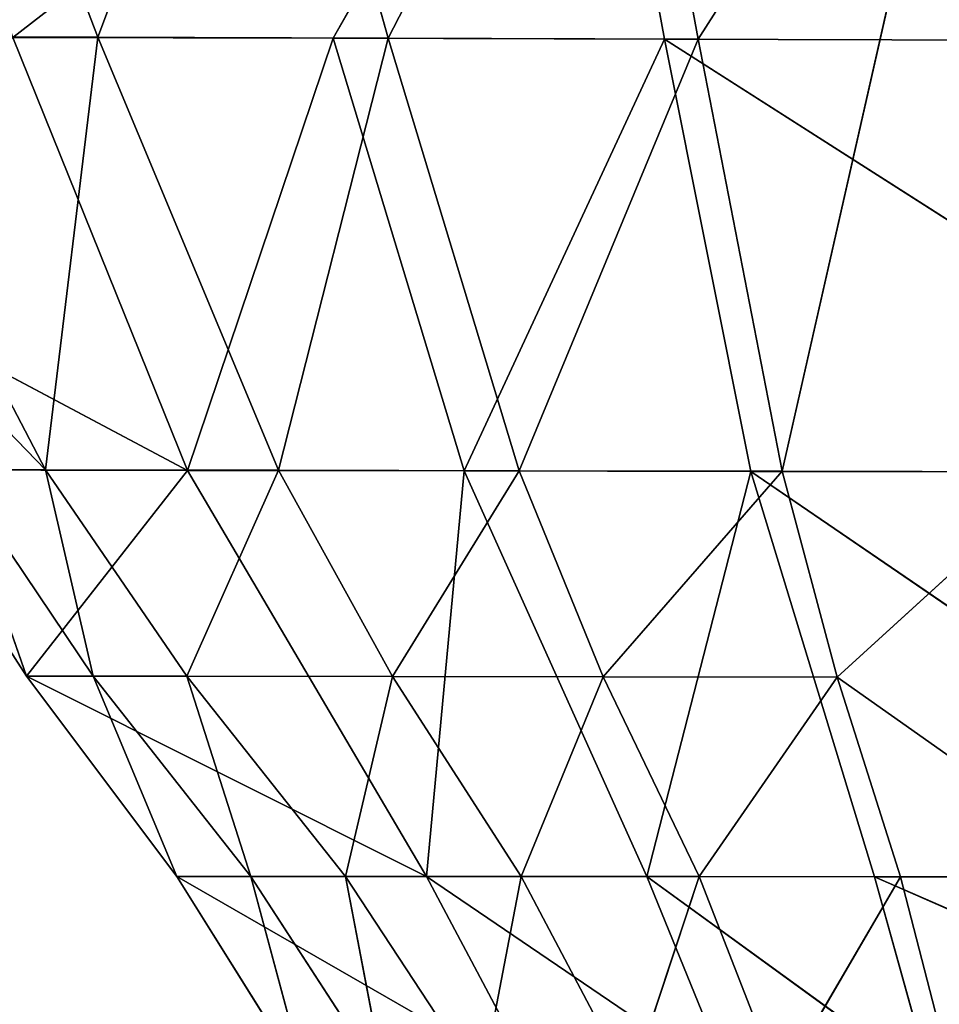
# Model space of a CAD drawing. Extents: x 80 to 596, y 77 to 1633.
# Tile 246 of 256: x 329.63 to 335.74, y 1583 to 1589.54. Entities that reach past the tile are written whole.
import ezdxf

# ---------------------------------------------------------------- set-up
doc = ezdxf.new("R2010")
doc.units = 0
doc.header["$LTSCALE"] = 25.4
doc.layers.get('0').update_dxf_attribs({"color": 13, "linetype": 'CONTINUOUS'})

# ---------------------------------------------------------------- blocks, each defined once
blk = doc.blocks.new('CADILLAC-III-8190-7988-799')
at = {"color": 18}
for p, q in [((-8.8727, 1592.3644, 11.3191), (-7.749, 1589.421, 11.8226)), ((-8.8727, 1592.3644, 11.3191), (-7.749, 1589.421, 11.8226)), ((-8.3127, 1589.4199, 20.7505), (-4.527, 1592.3517, 21.6321)), ((-8.3127, 1589.4199, 20.7505), (-4.527, 1592.3517, 21.6321)), ((-7.749, 1589.421, 11.8226), (-6.6439, 1592.3589, 10.8599)), ((-7.749, 1589.421, 11.8226), (-6.6439, 1592.3589, 10.8599)), ((-5.8215, 1589.4153, 11.2481), (-6.6439, 1592.3589, 10.8599)), ((-5.8215, 1589.4153, 11.2481), (-6.6439, 1592.3589, 10.8599)), ((-4.527, 1592.3517, 21.6321), (-6.1855, 1589.4144, 21.0772)), ((-4.527, 1592.3517, 21.6321), (-6.1855, 1589.4144, 21.0772)), ((-5.8215, 1589.4153, 11.2481), (-4.3074, 1592.3522, 10.508)), ((-5.8215, 1589.4153, 11.2481), (-4.3074, 1592.3522, 10.508)), ((-3.9869, 1589.408, 21.3185), (-4.527, 1592.3517, 21.6321)), ((-3.9869, 1589.408, 21.3185), (-4.527, 1592.3517, 21.6321)), ((-3.7635, 1589.4086, 10.8079), (-4.3074, 1592.3522, 10.508)), ((-3.7635, 1589.4086, 10.8079), (-4.3074, 1592.3522, 10.508)), ((-3.7635, 1589.4086, 10.8079), (-1.8895, 1592.3447, 10.2958)), ((-3.7635, 1589.4086, 10.8079), (-1.8895, 1592.3447, 10.2958)), ((-3.2061, 1586.5378, 11.1011), (-1.8895, 1592.3447, 10.2958)), ((-3.2061, 1586.5378, 11.1011), (-1.8895, 1592.3447, 10.2958)), ((-9.5987, 1589.426, 13.8231), (-8.096, 1586.5475, 14.1249)), ((-9.5987, 1589.426, 13.8231), (-8.096, 1586.5475, 14.1249)), ((-9.5987, 1589.426, 13.8231), (-7.749, 1589.421, 11.8226)), ((-9.5987, 1589.426, 13.8231), (-7.749, 1589.421, 11.8226)), ((-8.3127, 1589.4199, 20.7505), (-6.1855, 1589.4144, 21.0772)), ((-8.3127, 1589.4199, 20.7505), (-6.1855, 1589.4144, 21.0772)), ((-8.3127, 1589.4199, 20.7505), (-7.1525, 1586.5442, 20.3279)), ((-8.3127, 1589.4199, 20.7505), (-7.1525, 1586.5442, 20.3279)), ((-8.096, 1586.5475, 14.1249), (-7.749, 1589.421, 11.8226)), ((-8.096, 1586.5475, 14.1249), (-7.749, 1589.421, 11.8226)), ((-7.749, 1589.421, 11.8226), (-6.5486, 1586.5447, 12.3215)), ((-7.749, 1589.421, 11.8226), (-5.8215, 1589.4153, 11.2481)), ((-7.749, 1589.421, 11.8226), (-6.5486, 1586.5447, 12.3215)), ((-7.749, 1589.421, 11.8226), (-5.8215, 1589.4153, 11.2481)), ((-7.1525, 1586.5442, 20.3279), (-6.1855, 1589.4144, 21.0772)), ((-7.1525, 1586.5442, 20.3279), (-6.1855, 1589.4144, 21.0772)), ((-5.8215, 1589.4153, 11.2481), (-6.5486, 1586.5447, 12.3215)), ((-5.8215, 1589.4153, 11.2481), (-6.5486, 1586.5447, 12.3215)), ((-6.1855, 1589.4144, 21.0772), (-3.9869, 1589.408, 21.3185)), ((-6.1855, 1589.4144, 21.0772), (-3.9869, 1589.408, 21.3185)), ((-6.1855, 1589.4144, 21.0772), (-5.3168, 1586.5411, 20.7215)), ((-6.1855, 1589.4144, 21.0772), (-5.3168, 1586.5411, 20.7215)), ((-5.8215, 1589.4153, 11.2481), (-3.7635, 1589.4086, 10.8079)), ((-4.9522, 1586.5416, 11.6305), (-5.8215, 1589.4153, 11.2481)), ((-4.9522, 1586.5416, 11.6305), (-5.8215, 1589.4153, 11.2481)), ((-5.8215, 1589.4153, 11.2481), (-3.7635, 1589.4086, 10.8079)), ((-5.3168, 1586.5411, 20.7215), (-3.9869, 1589.408, 21.3185)), ((-5.3168, 1586.5411, 20.7215), (-3.9869, 1589.408, 21.3185)), ((-3.7635, 1589.4086, 10.8079), (-4.9522, 1586.5416, 11.6305)), ((-3.7635, 1589.4086, 10.8079), (-4.9522, 1586.5416, 11.6305)), ((-3.4128, 1586.5376, 21.0121), (-3.9869, 1589.408, 21.3185)), ((0.5183, 1586.5297, 21.2775), (-3.9869, 1589.408, 21.3185)), ((-3.4128, 1586.5376, 21.0121), (-3.9869, 1589.408, 21.3185)), ((0.5183, 1586.5297, 21.2775), (-3.9869, 1589.408, 21.3185)), ((0.5374, 1589.3936, 21.539), (-3.9869, 1589.408, 21.3185)), ((0.5374, 1589.3936, 21.539), (-3.9869, 1589.408, 21.3185)), ((-3.7635, 1589.4086, 10.8079), (-3.2061, 1586.5378, 11.1011)), ((-3.7635, 1589.4086, 10.8079), (-3.2061, 1586.5378, 11.1011)), ((-9.836, 1587.969, 18.9918), (-7.1525, 1586.5442, 20.3279)), ((-9.836, 1587.969, 18.9918), (-7.1525, 1586.5442, 20.3279)), ((-8.096, 1586.5475, 14.1249), (-9.4721, 1587.9709, 16.4674)), ((-8.096, 1586.5475, 14.1249), (-9.4721, 1587.9709, 16.4674)), ((-8.2214, 1585.1769, 18.8334), (-9.102, 1586.547, 18.9119)), ((-7.1525, 1586.5442, 20.3279), (-9.102, 1586.547, 18.9119)), ((-8.2214, 1585.1769, 18.8334), (-9.102, 1586.547, 18.9119)), ((-7.1525, 1586.5442, 20.3279), (-9.102, 1586.547, 18.9119)), ((-8.7028, 1586.5483, 16.4527), (-8.2214, 1585.1769, 18.8334)), ((-8.096, 1586.5475, 14.1249), (-8.7028, 1586.5483, 16.4527)), ((-8.096, 1586.5475, 14.1249), (-8.7028, 1586.5483, 16.4527)), ((-7.7795, 1585.1776, 16.4381), (-8.7028, 1586.5483, 16.4527)), ((-7.7795, 1585.1776, 16.4381), (-8.7028, 1586.5483, 16.4527)), ((-8.7028, 1586.5483, 16.4527), (-8.2214, 1585.1769, 18.8334)), ((-7.7795, 1585.1776, 16.4381), (-8.096, 1586.5475, 14.1249)), ((-8.096, 1586.5475, 14.1249), (-7.1575, 1585.1771, 14.2744)), ((-7.7795, 1585.1776, 16.4381), (-8.096, 1586.5475, 14.1249)), ((-8.096, 1586.5475, 14.1249), (-7.1575, 1585.1771, 14.2744)), ((-8.096, 1586.5475, 14.1249), (-6.5486, 1586.5447, 12.3215)), ((-8.096, 1586.5475, 14.1249), (-6.5486, 1586.5447, 12.3215)), ((-7.1525, 1586.5442, 20.3279), (-8.2214, 1585.1769, 18.8334)), ((-7.1525, 1586.5442, 20.3279), (-8.2214, 1585.1769, 18.8334)), ((-7.1575, 1585.1771, 14.2744), (-6.5486, 1586.5447, 12.3215)), ((-7.1575, 1585.1771, 14.2744), (-6.5486, 1586.5447, 12.3215)), ((-7.1525, 1586.5442, 20.3279), (-5.3168, 1586.5411, 20.7215)), ((-7.1525, 1586.5442, 20.3279), (-5.3168, 1586.5411, 20.7215)), ((-7.1525, 1586.5442, 20.3279), (-5.5661, 1583.8469, 19.914)), ((-7.1525, 1586.5442, 20.3279), (-5.5661, 1583.8469, 19.914)), ((-6.5486, 1586.5447, 12.3215), (-5.7919, 1585.1757, 12.5683)), ((-4.9522, 1586.5416, 11.6305), (-6.5486, 1586.5447, 12.3215)), ((-4.9522, 1586.5416, 11.6305), (-6.5486, 1586.5447, 12.3215)), ((-6.5486, 1586.5447, 12.3215), (-5.7919, 1585.1757, 12.5683)), ((-4.9522, 1586.5416, 11.6305), (-5.7919, 1585.1757, 12.5683)), ((-4.9522, 1586.5416, 11.6305), (-5.7919, 1585.1757, 12.5683)), ((-5.5661, 1583.8469, 19.914), (-5.3168, 1586.5411, 20.7215)), ((-5.5661, 1583.8469, 19.914), (-5.3168, 1586.5411, 20.7215)), ((-5.3168, 1586.5411, 20.7215), (-3.4128, 1586.5376, 21.0121)), ((-5.3168, 1586.5411, 20.7215), (-3.4128, 1586.5376, 21.0121)), ((-5.3168, 1586.5411, 20.7215), (-4.1035, 1583.8462, 20.3763)), ((-5.3168, 1586.5411, 20.7215), (-4.1035, 1583.8462, 20.3763)), ((-3.2061, 1586.5378, 11.1011), (-4.9522, 1586.5416, 11.6305)), ((-3.2061, 1586.5378, 11.1011), (-4.9522, 1586.5416, 11.6305)), ((-4.3933, 1585.1738, 11.8184), (-4.9522, 1586.5416, 11.6305)), ((-4.3933, 1585.1738, 11.8184), (-4.9522, 1586.5416, 11.6305)), ((-3.2061, 1586.5378, 11.1011), (-4.3933, 1585.1738, 11.8184)), ((-3.2061, 1586.5378, 11.1011), (-4.3933, 1585.1738, 11.8184)), ((-4.1035, 1583.8462, 20.3763), (-3.4128, 1586.5376, 21.0121)), ((-4.1035, 1583.8462, 20.3763), (-3.4128, 1586.5376, 21.0121)), ((-2.5916, 1583.8452, 20.7174), (-3.4128, 1586.5376, 21.0121)), ((0.5231, 1583.8433, 21.0286), (-3.4128, 1586.5376, 21.0121)), ((-2.5916, 1583.8452, 20.7174), (-3.4128, 1586.5376, 21.0121)), ((0.5231, 1583.8433, 21.0286), (-3.4128, 1586.5376, 21.0121)), ((0.5183, 1586.5297, 21.2775), (-3.4128, 1586.5376, 21.0121)), ((0.5183, 1586.5297, 21.2775), (-3.4128, 1586.5376, 21.0121)), ((-3.2061, 1586.5378, 11.1011), (-2.8411, 1585.1718, 11.244)), ((-3.2061, 1586.5378, 11.1011), (-2.8411, 1585.1718, 11.244)), ((-3.2061, 1586.5378, 11.1011), (-1.3452, 1586.5337, 10.782)), ((-3.2061, 1586.5378, 11.1011), (-1.3452, 1586.5337, 10.782)), ((-2.8411, 1585.1718, 11.244), (-1.3452, 1586.5337, 10.782)), ((-2.8411, 1585.1718, 11.244), (-1.3452, 1586.5337, 10.782)), ((-7.7795, 1585.1776, 16.4381), (-8.2214, 1585.1769, 18.8334)), ((-7.7795, 1585.1776, 16.4381), (-8.2214, 1585.1769, 18.8334)), ((-7.2231, 1583.8477, 18.7565), (-8.2214, 1585.1769, 18.8334)), ((-5.5661, 1583.8469, 19.914), (-8.2214, 1585.1769, 18.8334)), ((-7.2231, 1583.8477, 18.7565), (-8.2214, 1585.1769, 18.8334)), ((-5.5661, 1583.8469, 19.914), (-8.2214, 1585.1769, 18.8334)), ((-7.2231, 1583.8477, 18.7565), (-7.7795, 1585.1776, 16.4381)), ((-7.7795, 1585.1776, 16.4381), (-6.7334, 1583.848, 16.4238)), ((-7.7795, 1585.1776, 16.4381), (-6.7334, 1583.848, 16.4238)), ((-7.7795, 1585.1776, 16.4381), (-7.1575, 1585.1771, 14.2744)), ((-7.7795, 1585.1776, 16.4381), (-7.1575, 1585.1771, 14.2744)), ((-7.2231, 1583.8477, 18.7565), (-7.7795, 1585.1776, 16.4381)), ((-6.7334, 1583.848, 16.4238), (-7.1575, 1585.1771, 14.2744)), ((-7.1575, 1585.1771, 14.2744), (-6.1047, 1583.8478, 14.4226)), ((-6.7334, 1583.848, 16.4238), (-7.1575, 1585.1771, 14.2744)), ((-7.1575, 1585.1771, 14.2744), (-6.1047, 1583.8478, 14.4226)), ((-7.1575, 1585.1771, 14.2744), (-5.7919, 1585.1757, 12.5683)), ((-7.1575, 1585.1771, 14.2744), (-5.7919, 1585.1757, 12.5683)), ((-6.1047, 1583.8478, 14.4226), (-5.7919, 1585.1757, 12.5683)), ((-6.1047, 1583.8478, 14.4226), (-5.7919, 1585.1757, 12.5683)), ((-5.7919, 1585.1757, 12.5683), (-4.9383, 1583.847, 12.8128)), ((-4.3933, 1585.1738, 11.8184), (-5.7919, 1585.1757, 12.5683)), ((-4.3933, 1585.1738, 11.8184), (-5.7919, 1585.1757, 12.5683)), ((-5.7919, 1585.1757, 12.5683), (-4.9383, 1583.847, 12.8128)), ((-4.3933, 1585.1738, 11.8184), (-4.9383, 1583.847, 12.8128)), ((-4.3933, 1585.1738, 11.8184), (-4.9383, 1583.847, 12.8128)), ((-2.8411, 1585.1718, 11.244), (-4.3933, 1585.1738, 11.8184)), ((-2.8411, 1585.1718, 11.244), (-4.3933, 1585.1738, 11.8184)), ((-3.7559, 1583.8463, 12.0034), (-4.3933, 1585.1738, 11.8184)), ((-3.7559, 1583.8463, 12.0034), (-4.3933, 1585.1738, 11.8184)), ((-2.8411, 1585.1718, 11.244), (-3.7559, 1583.8463, 12.0034)), ((-2.8411, 1585.1718, 11.244), (-3.7559, 1583.8463, 12.0034)), ((-2.8411, 1585.1718, 11.244), (-2.419, 1583.8453, 11.3836)), ((-2.8411, 1585.1718, 11.244), (-2.419, 1583.8453, 11.3836)), ((-2.8411, 1585.1718, 11.244), (-0.9615, 1583.8442, 11.01)), ((-2.8411, 1585.1718, 11.244), (-0.9615, 1583.8442, 11.01)), ((-7.2231, 1583.8477, 18.7565), (-6.7334, 1583.848, 16.4238)), ((-7.2231, 1583.8477, 18.7565), (-6.7334, 1583.848, 16.4238)), ((-6.364, 1582.472, 18.6817), (-7.2231, 1583.8477, 18.7565)), ((-4.8363, 1582.4718, 19.7118), (-7.2231, 1583.8477, 18.7565)), ((-6.364, 1582.472, 18.6817), (-7.2231, 1583.8477, 18.7565)), ((-4.8363, 1582.4718, 19.7118), (-7.2231, 1583.8477, 18.7565)), ((-5.5661, 1583.8469, 19.914), (-7.2231, 1583.8477, 18.7565)), ((-5.5661, 1583.8469, 19.914), (-7.2231, 1583.8477, 18.7565)), ((-6.364, 1582.472, 18.6817), (-6.7334, 1583.848, 16.4238)), ((-6.7334, 1583.848, 16.4238), (-5.8404, 1582.472, 16.4099)), ((-6.364, 1582.472, 18.6817), (-6.7334, 1583.848, 16.4238)), ((-6.7334, 1583.848, 16.4238), (-5.8404, 1582.472, 16.4099)), ((-6.7334, 1583.848, 16.4238), (-6.1047, 1583.8478, 14.4226)), ((-6.7334, 1583.848, 16.4238), (-6.1047, 1583.8478, 14.4226)), ((-5.8404, 1582.472, 16.4099), (-6.1047, 1583.8478, 14.4226)), ((-6.1047, 1583.8478, 14.4226), (-5.2012, 1582.472, 14.5693)), ((-5.8404, 1582.472, 16.4099), (-6.1047, 1583.8478, 14.4226)), ((-6.1047, 1583.8478, 14.4226), (-5.2012, 1582.472, 14.5693)), ((-6.1047, 1583.8478, 14.4226), (-4.9383, 1583.847, 12.8128)), ((-6.1047, 1583.8478, 14.4226), (-4.9383, 1583.847, 12.8128)), ((-3.5441, 1582.4717, 20.2094), (-5.5661, 1583.8469, 19.914)), ((-5.5661, 1583.8469, 19.914), (-4.8363, 1582.4718, 19.7118)), ((-5.5661, 1583.8469, 19.914), (-4.1035, 1583.8462, 20.3763)), ((-5.5661, 1583.8469, 19.914), (-4.1035, 1583.8462, 20.3763)), ((-3.5441, 1582.4717, 20.2094), (-5.5661, 1583.8469, 19.914)), ((-5.5661, 1583.8469, 19.914), (-4.8363, 1582.4718, 19.7118)), ((-5.2012, 1582.472, 14.5693), (-4.9383, 1583.847, 12.8128)), ((-5.2012, 1582.472, 14.5693), (-4.9383, 1583.847, 12.8128)), ((-4.9383, 1583.847, 12.8128), (-4.2124, 1582.4719, 13.0543)), ((-3.7559, 1583.8463, 12.0034), (-4.9383, 1583.847, 12.8128)), ((-3.7559, 1583.8463, 12.0034), (-4.9383, 1583.847, 12.8128)), ((-4.9383, 1583.847, 12.8128), (-4.2124, 1582.4719, 13.0543)), ((-3.7559, 1583.8463, 12.0034), (-4.2124, 1582.4719, 13.0543)), ((-3.7559, 1583.8463, 12.0034), (-4.2124, 1582.4719, 13.0543)), ((-4.1035, 1583.8462, 20.3763), (-2.5916, 1583.8452, 20.7174)), ((-4.1035, 1583.8462, 20.3763), (-2.5916, 1583.8452, 20.7174)), ((-4.1035, 1583.8462, 20.3763), (-2.2105, 1582.4714, 20.5765)), ((-3.5441, 1582.4717, 20.2094), (-4.1035, 1583.8462, 20.3763)), ((-3.5441, 1582.4717, 20.2094), (-4.1035, 1583.8462, 20.3763)), ((-4.1035, 1583.8462, 20.3763), (-2.2105, 1582.4714, 20.5765)), ((-2.419, 1583.8453, 11.3836), (-3.7559, 1583.8463, 12.0034)), ((-2.419, 1583.8453, 11.3836), (-3.7559, 1583.8463, 12.0034)), ((-3.2202, 1582.4717, 12.1847), (-3.7559, 1583.8463, 12.0034)), ((-3.2202, 1582.4717, 12.1847), (-3.7559, 1583.8463, 12.0034)), ((-2.419, 1583.8453, 11.3836), (-3.2202, 1582.4717, 12.1847)), ((-2.419, 1583.8453, 11.3836), (-3.2202, 1582.4717, 12.1847)), ((-2.2105, 1582.4714, 20.5765), (-2.5916, 1583.8452, 20.7174)), ((0.5352, 1582.4709, 20.911), (-2.5916, 1583.8452, 20.7174)), ((-2.2105, 1582.4714, 20.5765), (-2.5916, 1583.8452, 20.7174)), ((0.5352, 1582.4709, 20.911), (-2.5916, 1583.8452, 20.7174)), ((0.5231, 1583.8433, 21.0286), (-2.5916, 1583.8452, 20.7174)), ((0.5231, 1583.8433, 21.0286), (-2.5916, 1583.8452, 20.7174)), ((-2.419, 1583.8453, 11.3836), (-2.0666, 1582.4714, 11.5189)), ((-2.419, 1583.8453, 11.3836), (-2.0666, 1582.4714, 11.5189)), ((-2.419, 1583.8453, 11.3836), (-0.9615, 1583.8442, 11.01)), ((-2.419, 1583.8453, 11.3836), (-0.9615, 1583.8442, 11.01))]:
    blk.add_line(p, q, dxfattribs=at)
mesh = blk.add_polyface(dxfattribs=at)
corners = [(-8.8727, 1592.3644, 11.3191), (-7.749, 1589.421, 11.8226), (-9.5987, 1589.426, 13.8231)]
mesh.append_faces([[corners[k] for k in face] for face in [(0, 1, 2)]], dxfattribs={"color": 18})
mesh = blk.add_polyface(dxfattribs=at)
corners = [(-4.527, 1592.3517, 21.6321), (-9.3724, 1592.3634, 21.1783), (-8.3127, 1589.4199, 20.7505)]
mesh.append_faces([[corners[k] for k in face] for face in [(0, 1, 2)]], dxfattribs={"color": 18})
mesh = blk.add_polyface(dxfattribs=at)
corners = [(-6.6439, 1592.3589, 10.8599), (-7.749, 1589.421, 11.8226), (-8.8727, 1592.3644, 11.3191)]
mesh.append_faces([[corners[k] for k in face] for face in [(0, 1, 2)]], dxfattribs={"color": 18})
mesh = blk.add_polyface(dxfattribs=at)
corners = [(-4.527, 1592.3517, 21.6321), (-8.3127, 1589.4199, 20.7505), (-6.1855, 1589.4144, 21.0772)]
mesh.append_faces([[corners[k] for k in face] for face in [(0, 1, 2)]], dxfattribs={"color": 18})
mesh = blk.add_polyface(dxfattribs=at)
corners = [(-5.8215, 1589.4153, 11.2481), (-7.749, 1589.421, 11.8226), (-6.6439, 1592.3589, 10.8599)]
mesh.append_faces([[corners[k] for k in face] for face in [(0, 1, 2)]], dxfattribs={"color": 18})
mesh = blk.add_polyface(dxfattribs=at)
corners = [(-4.3074, 1592.3522, 10.508), (-5.8215, 1589.4153, 11.2481), (-6.6439, 1592.3589, 10.8599)]
mesh.append_faces([[corners[k] for k in face] for face in [(0, 1, 2)]], dxfattribs={"color": 18})
mesh = blk.add_polyface(dxfattribs=at)
corners = [(-3.9869, 1589.408, 21.3185), (-4.527, 1592.3517, 21.6321), (-6.1855, 1589.4144, 21.0772)]
mesh.append_faces([[corners[k] for k in face] for face in [(0, 1, 2)]], dxfattribs={"color": 18})
mesh = blk.add_polyface(dxfattribs=at)
corners = [(-3.7635, 1589.4086, 10.8079), (-5.8215, 1589.4153, 11.2481), (-4.3074, 1592.3522, 10.508)]
mesh.append_faces([[corners[k] for k in face] for face in [(0, 1, 2)]], dxfattribs={"color": 18})
mesh = blk.add_polyface(dxfattribs=at)
corners = [(0.5374, 1589.3936, 21.539), (-4.527, 1592.3517, 21.6321), (-3.9869, 1589.408, 21.3185)]
mesh.append_faces([[corners[k] for k in face] for face in [(0, 1, 2)]], dxfattribs={"color": 18})
mesh = blk.add_polyface(dxfattribs=at)
corners = [(0.5374, 1589.3936, 21.539), (0.5049, 1592.3374, 21.8084), (-4.527, 1592.3517, 21.6321)]
mesh.append_faces([[corners[k] for k in face] for face in [(0, 1, 2)]], dxfattribs={"color": 18})
mesh = blk.add_polyface(dxfattribs=at)
corners = [(-1.8895, 1592.3447, 10.2958), (-3.7635, 1589.4086, 10.8079), (-4.3074, 1592.3522, 10.508)]
mesh.append_faces([[corners[k] for k in face] for face in [(0, 1, 2)]], dxfattribs={"color": 18})
mesh = blk.add_polyface(dxfattribs=at)
corners = [(-1.8895, 1592.3447, 10.2958), (-3.2061, 1586.5378, 11.1011), (-3.7635, 1589.4086, 10.8079)]
mesh.append_faces([[corners[k] for k in face] for face in [(0, 1, 2)]], dxfattribs={"color": 18})
mesh = blk.add_polyface(dxfattribs=at)
corners = [(-1.3452, 1586.5337, 10.782), (-3.2061, 1586.5378, 11.1011), (-1.8895, 1592.3447, 10.2958)]
mesh.append_faces([[corners[k] for k in face] for face in [(0, 1, 2)]], dxfattribs={"color": 18})
mesh = blk.add_polyface(dxfattribs=at)
corners = [(-9.5987, 1589.426, 13.8231), (-8.096, 1586.5475, 14.1249), (-9.4721, 1587.9709, 16.4674)]
mesh.append_faces([[corners[k] for k in face] for face in [(0, 1, 2)]], dxfattribs={"color": 18})
mesh = blk.add_polyface(dxfattribs=at)
corners = [(-9.5987, 1589.426, 13.8231), (-7.749, 1589.421, 11.8226), (-8.096, 1586.5475, 14.1249)]
mesh.append_faces([[corners[k] for k in face] for face in [(0, 1, 2)]], dxfattribs={"color": 18})
mesh = blk.add_polyface(dxfattribs=at)
corners = [(-7.1525, 1586.5442, 20.3279), (-8.3127, 1589.4199, 20.7505), (-9.836, 1587.969, 18.9918)]
mesh.append_faces([[corners[k] for k in face] for face in [(0, 1, 2)]], dxfattribs={"color": 18})
mesh = blk.add_polyface(dxfattribs=at)
corners = [(-6.1855, 1589.4144, 21.0772), (-8.3127, 1589.4199, 20.7505), (-7.1525, 1586.5442, 20.3279)]
mesh.append_faces([[corners[k] for k in face] for face in [(0, 1, 2)]], dxfattribs={"color": 18})
mesh = blk.add_polyface(dxfattribs=at)
corners = [(-7.749, 1589.421, 11.8226), (-6.5486, 1586.5447, 12.3215), (-8.096, 1586.5475, 14.1249)]
mesh.append_faces([[corners[k] for k in face] for face in [(0, 1, 2)]], dxfattribs={"color": 18})
mesh = blk.add_polyface(dxfattribs=at)
corners = [(-5.8215, 1589.4153, 11.2481), (-6.5486, 1586.5447, 12.3215), (-7.749, 1589.421, 11.8226)]
mesh.append_faces([[corners[k] for k in face] for face in [(0, 1, 2)]], dxfattribs={"color": 18})
mesh = blk.add_polyface(dxfattribs=at)
corners = [(-5.3168, 1586.5411, 20.7215), (-6.1855, 1589.4144, 21.0772), (-7.1525, 1586.5442, 20.3279)]
mesh.append_faces([[corners[k] for k in face] for face in [(0, 1, 2)]], dxfattribs={"color": 18})
mesh = blk.add_polyface(dxfattribs=at)
corners = [(-4.9522, 1586.5416, 11.6305), (-6.5486, 1586.5447, 12.3215), (-5.8215, 1589.4153, 11.2481)]
mesh.append_faces([[corners[k] for k in face] for face in [(0, 1, 2)]], dxfattribs={"color": 18})
mesh = blk.add_polyface(dxfattribs=at)
corners = [(-3.9869, 1589.408, 21.3185), (-6.1855, 1589.4144, 21.0772), (-5.3168, 1586.5411, 20.7215)]
mesh.append_faces([[corners[k] for k in face] for face in [(0, 1, 2)]], dxfattribs={"color": 18})
mesh = blk.add_polyface(dxfattribs=at)
corners = [(-3.7635, 1589.4086, 10.8079), (-4.9522, 1586.5416, 11.6305), (-5.8215, 1589.4153, 11.2481)]
mesh.append_faces([[corners[k] for k in face] for face in [(0, 1, 2)]], dxfattribs={"color": 18})
mesh = blk.add_polyface(dxfattribs=at)
corners = [(-3.4128, 1586.5376, 21.0121), (-3.9869, 1589.408, 21.3185), (-5.3168, 1586.5411, 20.7215)]
mesh.append_faces([[corners[k] for k in face] for face in [(0, 1, 2)]], dxfattribs={"color": 18})
mesh = blk.add_polyface(dxfattribs=at)
corners = [(-3.2061, 1586.5378, 11.1011), (-4.9522, 1586.5416, 11.6305), (-3.7635, 1589.4086, 10.8079)]
mesh.append_faces([[corners[k] for k in face] for face in [(0, 1, 2)]], dxfattribs={"color": 18})
mesh = blk.add_polyface(dxfattribs=at)
corners = [(0.5183, 1586.5297, 21.2775), (-3.9869, 1589.408, 21.3185), (-3.4128, 1586.5376, 21.0121)]
mesh.append_faces([[corners[k] for k in face] for face in [(0, 1, 2)]], dxfattribs={"color": 18})
mesh = blk.add_polyface(dxfattribs=at)
corners = [(0.5374, 1589.3936, 21.539), (-3.9869, 1589.408, 21.3185), (0.5183, 1586.5297, 21.2775)]
mesh.append_faces([[corners[k] for k in face] for face in [(0, 1, 2)]], dxfattribs={"color": 18})
mesh = blk.add_polyface(dxfattribs=at)
corners = [(-7.1525, 1586.5442, 20.3279), (-9.836, 1587.969, 18.9918), (-9.102, 1586.547, 18.9119)]
mesh.append_faces([[corners[k] for k in face] for face in [(0, 1, 2)]], dxfattribs={"color": 18})
mesh = blk.add_polyface(dxfattribs=at)
corners = [(-9.4721, 1587.9709, 16.4674), (-8.096, 1586.5475, 14.1249), (-8.7028, 1586.5483, 16.4527)]
mesh.append_faces([[corners[k] for k in face] for face in [(0, 1, 2)]], dxfattribs={"color": 18})
mesh = blk.add_polyface(dxfattribs=at)
corners = [(-8.7028, 1586.5483, 16.4527), (-8.2214, 1585.1769, 18.8334), (-9.102, 1586.547, 18.9119)]
mesh.append_faces([[corners[k] for k in face] for face in [(0, 1, 2)]], dxfattribs={"color": 18})
mesh = blk.add_polyface(dxfattribs=at)
corners = [(-7.1525, 1586.5442, 20.3279), (-9.102, 1586.547, 18.9119), (-8.2214, 1585.1769, 18.8334)]
mesh.append_faces([[corners[k] for k in face] for face in [(0, 1, 2)]], dxfattribs={"color": 18})
mesh = blk.add_polyface(dxfattribs=at)
corners = [(-8.7028, 1586.5483, 16.4527), (-8.096, 1586.5475, 14.1249), (-7.7795, 1585.1776, 16.4381)]
mesh.append_faces([[corners[k] for k in face] for face in [(0, 1, 2)]], dxfattribs={"color": 18})
mesh = blk.add_polyface(dxfattribs=at)
corners = [(-8.7028, 1586.5483, 16.4527), (-7.7795, 1585.1776, 16.4381), (-8.2214, 1585.1769, 18.8334)]
mesh.append_faces([[corners[k] for k in face] for face in [(0, 1, 2)]], dxfattribs={"color": 18})
mesh = blk.add_polyface(dxfattribs=at)
corners = [(-8.096, 1586.5475, 14.1249), (-7.1575, 1585.1771, 14.2744), (-7.7795, 1585.1776, 16.4381)]
mesh.append_faces([[corners[k] for k in face] for face in [(0, 1, 2)]], dxfattribs={"color": 18})
mesh = blk.add_polyface(dxfattribs=at)
corners = [(-8.096, 1586.5475, 14.1249), (-6.5486, 1586.5447, 12.3215), (-7.1575, 1585.1771, 14.2744)]
mesh.append_faces([[corners[k] for k in face] for face in [(0, 1, 2)]], dxfattribs={"color": 18})
mesh = blk.add_polyface(dxfattribs=at)
corners = [(-5.5661, 1583.8469, 19.914), (-7.1525, 1586.5442, 20.3279), (-8.2214, 1585.1769, 18.8334)]
mesh.append_faces([[corners[k] for k in face] for face in [(0, 1, 2)]], dxfattribs={"color": 18})
mesh = blk.add_polyface(dxfattribs=at)
corners = [(-6.5486, 1586.5447, 12.3215), (-5.7919, 1585.1757, 12.5683), (-7.1575, 1585.1771, 14.2744)]
mesh.append_faces([[corners[k] for k in face] for face in [(0, 1, 2)]], dxfattribs={"color": 18})
mesh = blk.add_polyface(dxfattribs=at)
corners = [(-5.3168, 1586.5411, 20.7215), (-7.1525, 1586.5442, 20.3279), (-5.5661, 1583.8469, 19.914)]
mesh.append_faces([[corners[k] for k in face] for face in [(0, 1, 2)]], dxfattribs={"color": 18})
mesh = blk.add_polyface(dxfattribs=at)
corners = [(-4.9522, 1586.5416, 11.6305), (-5.7919, 1585.1757, 12.5683), (-6.5486, 1586.5447, 12.3215)]
mesh.append_faces([[corners[k] for k in face] for face in [(0, 1, 2)]], dxfattribs={"color": 18})
mesh = blk.add_polyface(dxfattribs=at)
corners = [(-4.3933, 1585.1738, 11.8184), (-5.7919, 1585.1757, 12.5683), (-4.9522, 1586.5416, 11.6305)]
mesh.append_faces([[corners[k] for k in face] for face in [(0, 1, 2)]], dxfattribs={"color": 18})
mesh = blk.add_polyface(dxfattribs=at)
corners = [(-4.1035, 1583.8462, 20.3763), (-5.3168, 1586.5411, 20.7215), (-5.5661, 1583.8469, 19.914)]
mesh.append_faces([[corners[k] for k in face] for face in [(0, 1, 2)]], dxfattribs={"color": 18})
mesh = blk.add_polyface(dxfattribs=at)
corners = [(-3.4128, 1586.5376, 21.0121), (-5.3168, 1586.5411, 20.7215), (-4.1035, 1583.8462, 20.3763)]
mesh.append_faces([[corners[k] for k in face] for face in [(0, 1, 2)]], dxfattribs={"color": 18})
mesh = blk.add_polyface(dxfattribs=at)
corners = [(-3.2061, 1586.5378, 11.1011), (-4.3933, 1585.1738, 11.8184), (-4.9522, 1586.5416, 11.6305)]
mesh.append_faces([[corners[k] for k in face] for face in [(0, 1, 2)]], dxfattribs={"color": 18})
mesh = blk.add_polyface(dxfattribs=at)
corners = [(-2.8411, 1585.1718, 11.244), (-4.3933, 1585.1738, 11.8184), (-3.2061, 1586.5378, 11.1011)]
mesh.append_faces([[corners[k] for k in face] for face in [(0, 1, 2)]], dxfattribs={"color": 18})
mesh = blk.add_polyface(dxfattribs=at)
corners = [(-2.5916, 1583.8452, 20.7174), (-3.4128, 1586.5376, 21.0121), (-4.1035, 1583.8462, 20.3763)]
mesh.append_faces([[corners[k] for k in face] for face in [(0, 1, 2)]], dxfattribs={"color": 18})
mesh = blk.add_polyface(dxfattribs=at)
corners = [(0.5231, 1583.8433, 21.0286), (-3.4128, 1586.5376, 21.0121), (-2.5916, 1583.8452, 20.7174)]
mesh.append_faces([[corners[k] for k in face] for face in [(0, 1, 2)]], dxfattribs={"color": 18})
mesh = blk.add_polyface(dxfattribs=at)
corners = [(0.5231, 1583.8433, 21.0286), (0.5183, 1586.5297, 21.2775), (-3.4128, 1586.5376, 21.0121)]
mesh.append_faces([[corners[k] for k in face] for face in [(0, 1, 2)]], dxfattribs={"color": 18})
mesh = blk.add_polyface(dxfattribs=at)
corners = [(-1.3452, 1586.5337, 10.782), (-2.8411, 1585.1718, 11.244), (-3.2061, 1586.5378, 11.1011)]
mesh.append_faces([[corners[k] for k in face] for face in [(0, 1, 2)]], dxfattribs={"color": 18})
mesh = blk.add_polyface(dxfattribs=at)
corners = [(-0.9615, 1583.8442, 11.01), (-2.8411, 1585.1718, 11.244), (-1.3452, 1586.5337, 10.782)]
mesh.append_faces([[corners[k] for k in face] for face in [(0, 1, 2)]], dxfattribs={"color": 18})
mesh = blk.add_polyface(dxfattribs=at)
corners = [(-7.7795, 1585.1776, 16.4381), (-7.2231, 1583.8477, 18.7565), (-8.2214, 1585.1769, 18.8334)]
mesh.append_faces([[corners[k] for k in face] for face in [(0, 1, 2)]], dxfattribs={"color": 18})
mesh = blk.add_polyface(dxfattribs=at)
corners = [(-5.5661, 1583.8469, 19.914), (-8.2214, 1585.1769, 18.8334), (-7.2231, 1583.8477, 18.7565)]
mesh.append_faces([[corners[k] for k in face] for face in [(0, 1, 2)]], dxfattribs={"color": 18})
mesh = blk.add_polyface(dxfattribs=at)
corners = [(-7.7795, 1585.1776, 16.4381), (-6.7334, 1583.848, 16.4238), (-7.2231, 1583.8477, 18.7565)]
mesh.append_faces([[corners[k] for k in face] for face in [(0, 1, 2)]], dxfattribs={"color": 18})
mesh = blk.add_polyface(dxfattribs=at)
corners = [(-7.7795, 1585.1776, 16.4381), (-7.1575, 1585.1771, 14.2744), (-6.7334, 1583.848, 16.4238)]
mesh.append_faces([[corners[k] for k in face] for face in [(0, 1, 2)]], dxfattribs={"color": 18})
mesh = blk.add_polyface(dxfattribs=at)
corners = [(-7.1575, 1585.1771, 14.2744), (-6.1047, 1583.8478, 14.4226), (-6.7334, 1583.848, 16.4238)]
mesh.append_faces([[corners[k] for k in face] for face in [(0, 1, 2)]], dxfattribs={"color": 18})
mesh = blk.add_polyface(dxfattribs=at)
corners = [(-7.1575, 1585.1771, 14.2744), (-5.7919, 1585.1757, 12.5683), (-6.1047, 1583.8478, 14.4226)]
mesh.append_faces([[corners[k] for k in face] for face in [(0, 1, 2)]], dxfattribs={"color": 18})
mesh = blk.add_polyface(dxfattribs=at)
corners = [(-5.7919, 1585.1757, 12.5683), (-4.9383, 1583.847, 12.8128), (-6.1047, 1583.8478, 14.4226)]
mesh.append_faces([[corners[k] for k in face] for face in [(0, 1, 2)]], dxfattribs={"color": 18})
mesh = blk.add_polyface(dxfattribs=at)
corners = [(-4.3933, 1585.1738, 11.8184), (-4.9383, 1583.847, 12.8128), (-5.7919, 1585.1757, 12.5683)]
mesh.append_faces([[corners[k] for k in face] for face in [(0, 1, 2)]], dxfattribs={"color": 18})
mesh = blk.add_polyface(dxfattribs=at)
corners = [(-3.7559, 1583.8463, 12.0034), (-4.9383, 1583.847, 12.8128), (-4.3933, 1585.1738, 11.8184)]
mesh.append_faces([[corners[k] for k in face] for face in [(0, 1, 2)]], dxfattribs={"color": 18})
mesh = blk.add_polyface(dxfattribs=at)
corners = [(-2.8411, 1585.1718, 11.244), (-3.7559, 1583.8463, 12.0034), (-4.3933, 1585.1738, 11.8184)]
mesh.append_faces([[corners[k] for k in face] for face in [(0, 1, 2)]], dxfattribs={"color": 18})
mesh = blk.add_polyface(dxfattribs=at)
corners = [(-2.419, 1583.8453, 11.3836), (-3.7559, 1583.8463, 12.0034), (-2.8411, 1585.1718, 11.244)]
mesh.append_faces([[corners[k] for k in face] for face in [(0, 1, 2)]], dxfattribs={"color": 18})
mesh = blk.add_polyface(dxfattribs=at)
corners = [(-0.9615, 1583.8442, 11.01), (-2.419, 1583.8453, 11.3836), (-2.8411, 1585.1718, 11.244)]
mesh.append_faces([[corners[k] for k in face] for face in [(0, 1, 2)]], dxfattribs={"color": 18})
mesh = blk.add_polyface(dxfattribs=at)
corners = [(-6.7334, 1583.848, 16.4238), (-6.364, 1582.472, 18.6817), (-7.2231, 1583.8477, 18.7565)]
mesh.append_faces([[corners[k] for k in face] for face in [(0, 1, 2)]], dxfattribs={"color": 18})
mesh = blk.add_polyface(dxfattribs=at)
corners = [(-4.8363, 1582.4718, 19.7118), (-7.2231, 1583.8477, 18.7565), (-6.364, 1582.472, 18.6817)]
mesh.append_faces([[corners[k] for k in face] for face in [(0, 1, 2)]], dxfattribs={"color": 18})
mesh = blk.add_polyface(dxfattribs=at)
corners = [(-4.8363, 1582.4718, 19.7118), (-5.5661, 1583.8469, 19.914), (-7.2231, 1583.8477, 18.7565)]
mesh.append_faces([[corners[k] for k in face] for face in [(0, 1, 2)]], dxfattribs={"color": 18})
mesh = blk.add_polyface(dxfattribs=at)
corners = [(-6.7334, 1583.848, 16.4238), (-5.8404, 1582.472, 16.4099), (-6.364, 1582.472, 18.6817)]
mesh.append_faces([[corners[k] for k in face] for face in [(0, 1, 2)]], dxfattribs={"color": 18})
mesh = blk.add_polyface(dxfattribs=at)
corners = [(-6.7334, 1583.848, 16.4238), (-6.1047, 1583.8478, 14.4226), (-5.8404, 1582.472, 16.4099)]
mesh.append_faces([[corners[k] for k in face] for face in [(0, 1, 2)]], dxfattribs={"color": 18})
mesh = blk.add_polyface(dxfattribs=at)
corners = [(-6.1047, 1583.8478, 14.4226), (-5.2012, 1582.472, 14.5693), (-5.8404, 1582.472, 16.4099)]
mesh.append_faces([[corners[k] for k in face] for face in [(0, 1, 2)]], dxfattribs={"color": 18})
mesh = blk.add_polyface(dxfattribs=at)
corners = [(-6.1047, 1583.8478, 14.4226), (-4.9383, 1583.847, 12.8128), (-5.2012, 1582.472, 14.5693)]
mesh.append_faces([[corners[k] for k in face] for face in [(0, 1, 2)]], dxfattribs={"color": 18})
mesh = blk.add_polyface(dxfattribs=at)
corners = [(-3.5441, 1582.4717, 20.2094), (-5.5661, 1583.8469, 19.914), (-4.8363, 1582.4718, 19.7118)]
mesh.append_faces([[corners[k] for k in face] for face in [(0, 1, 2)]], dxfattribs={"color": 18})
mesh = blk.add_polyface(dxfattribs=at)
corners = [(-3.5441, 1582.4717, 20.2094), (-4.1035, 1583.8462, 20.3763), (-5.5661, 1583.8469, 19.914)]
mesh.append_faces([[corners[k] for k in face] for face in [(0, 1, 2)]], dxfattribs={"color": 18})
mesh = blk.add_polyface(dxfattribs=at)
corners = [(-4.9383, 1583.847, 12.8128), (-4.2124, 1582.4719, 13.0543), (-5.2012, 1582.472, 14.5693)]
mesh.append_faces([[corners[k] for k in face] for face in [(0, 1, 2)]], dxfattribs={"color": 18})
mesh = blk.add_polyface(dxfattribs=at)
corners = [(-3.7559, 1583.8463, 12.0034), (-4.2124, 1582.4719, 13.0543), (-4.9383, 1583.847, 12.8128)]
mesh.append_faces([[corners[k] for k in face] for face in [(0, 1, 2)]], dxfattribs={"color": 18})
mesh = blk.add_polyface(dxfattribs=at)
corners = [(-3.2202, 1582.4717, 12.1847), (-4.2124, 1582.4719, 13.0543), (-3.7559, 1583.8463, 12.0034)]
mesh.append_faces([[corners[k] for k in face] for face in [(0, 1, 2)]], dxfattribs={"color": 18})
mesh = blk.add_polyface(dxfattribs=at)
corners = [(-2.2105, 1582.4714, 20.5765), (-2.5916, 1583.8452, 20.7174), (-4.1035, 1583.8462, 20.3763)]
mesh.append_faces([[corners[k] for k in face] for face in [(0, 1, 2)]], dxfattribs={"color": 18})
mesh = blk.add_polyface(dxfattribs=at)
corners = [(-2.2105, 1582.4714, 20.5765), (-4.1035, 1583.8462, 20.3763), (-3.5441, 1582.4717, 20.2094)]
mesh.append_faces([[corners[k] for k in face] for face in [(0, 1, 2)]], dxfattribs={"color": 18})
mesh = blk.add_polyface(dxfattribs=at)
corners = [(-2.419, 1583.8453, 11.3836), (-3.2202, 1582.4717, 12.1847), (-3.7559, 1583.8463, 12.0034)]
mesh.append_faces([[corners[k] for k in face] for face in [(0, 1, 2)]], dxfattribs={"color": 18})
mesh = blk.add_polyface(dxfattribs=at)
corners = [(-2.0666, 1582.4714, 11.5189), (-3.2202, 1582.4717, 12.1847), (-2.419, 1583.8453, 11.3836)]
mesh.append_faces([[corners[k] for k in face] for face in [(0, 1, 2)]], dxfattribs={"color": 18})
mesh = blk.add_polyface(dxfattribs=at)
corners = [(0.5352, 1582.4709, 20.911), (-2.5916, 1583.8452, 20.7174), (-2.2105, 1582.4714, 20.5765)]
mesh.append_faces([[corners[k] for k in face] for face in [(0, 1, 2)]], dxfattribs={"color": 18})
mesh = blk.add_polyface(dxfattribs=at)
corners = [(0.5352, 1582.4709, 20.911), (0.5231, 1583.8433, 21.0286), (-2.5916, 1583.8452, 20.7174)]
mesh.append_faces([[corners[k] for k in face] for face in [(0, 1, 2)]], dxfattribs={"color": 18})
mesh = blk.add_polyface(dxfattribs=at)
corners = [(-0.9615, 1583.8442, 11.01), (-2.0666, 1582.4714, 11.5189), (-2.419, 1583.8453, 11.3836)]
mesh.append_faces([[corners[k] for k in face] for face in [(0, 1, 2)]], dxfattribs={"color": 18})
blk = doc.blocks.new('GRUPUJ_1')
at = {"color": 0}
blk.add_blockref('CADILLAC-III-8190-7988-799', (258.0665, -77.4909, -7.1114), dxfattribs=at)

msp = doc.modelspace()

# ---------------------------------------------------------------- block references
at = {"color": 0}
msp.add_blockref('GRUPUJ_1', (79.8335, 77.4909, -7.9886), dxfattribs=at)

doc.saveas('drawing.dxf')
